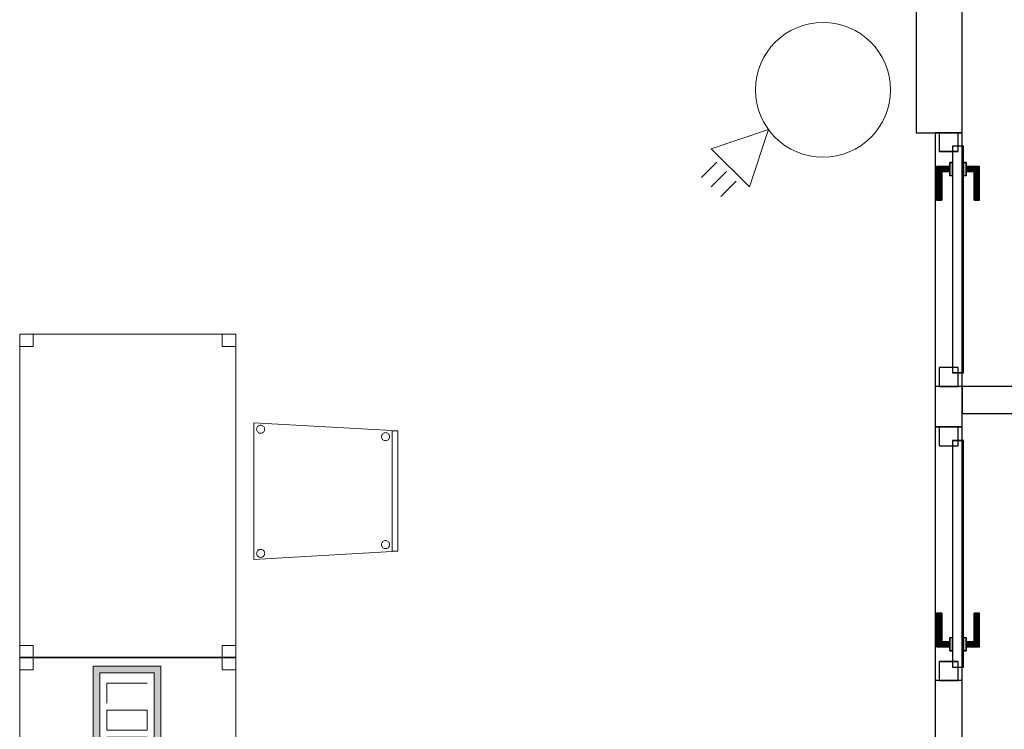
# Model space of a CAD drawing. Header units: metres. Extents: x 391.1 to 427.5, y 12.7 to 28.4.
# Tile 132 of 139: x 418 to 421.7, y 21.5 to 24.2. Entities that reach past the tile are written whole.
import ezdxf

# ---------------------------------------------------------------- set-up
doc = ezdxf.new("R2010")
doc.units = ezdxf.units.M
doc.layers.add('01_CARPINTERIA', color=5, linetype='Continuous', lineweight=25, true_color=0x0000ff)
for name, color, linetype, lineweight in [('02_MOBILIARIO', 7, 'Continuous', 18), ('A-COLS-____-MCUT', 7, 'Continuous', 18), ('A-COLS-____-OTLN', 7, 'Continuous', 18), ('A-DETL-____-MBND', 7, 'Continuous', 18), ('A-DETL-GENF-OTLN', 7, 'Continuous', 18), ('A-GENM-____-OTLN', 7, 'Continuous', 18), ('A-WALL-____-MCUT', 7, 'Continuous', 25), ('A-WALL-____-OTLN', 7, 'Continuous', 25)]:
    doc.layers.add(name, color=color, linetype=linetype, lineweight=lineweight)

# ---------------------------------------------------------------- blocks, each defined once
blk = doc.blocks.new('Family - Envans P1-154604-04_TEL_P1')
at = {"layer": 'A-WALL-____-MCUT', "color": 253, "true_color": 0xaaaaaa}
for p, q in [((4.3375, 0.17), (0, 0.17)), ((0, 0.17), (0, 0)), ((4.3375, 0), (4.3375, 0.17)), ((0, 0), (4.3375, 0))]:
    blk.add_line(p, q, dxfattribs=at)
at = {"layer": 'A-WALL-____-OTLN', "color": 253, "true_color": 0xaaaaaa}
for p, q in [((4.3375, 0.17), (0, 0.17)), ((0, 0.17), (0, 0)), ((4.3375, 0), (4.3375, 0.17)), ((0, 0), (4.3375, 0))]:
    blk.add_line(p, q, dxfattribs=at)
at = {"layer": 'A-WALL-____-OTLN', "color": 253, "lineweight": 18, "true_color": 0xaaaaaa}
blk.add_line((0, 0), (4.3375, 0), dxfattribs=at)
blk = doc.blocks.new('Family - Taula 120X80_P1-154606-04_TEL_P1')
at = {"layer": 'A-DETL-____-MBND', "color": 253, "true_color": 0xaaaaaa}
for p, q in [((0, 0), (0, 1.2)), ((0, 1.2), (0.8001, 1.2)), ((0.8001, 1.2), (0, 1.2)), ((0, 1.2), (0, 0)), ((0, 1.1536), (0, 1.2)), ((0, 1.2), (0.05, 1.2)), ((0.05, 1.2), (0, 1.2)), ((0, 1.2), (0, 1.1536)), ((0.05, 1.2), (0.05, 1.1536)), ((0.05, 1.1536), (0.05, 1.2)), ((0.7501, 1.1536), (0.7501, 1.2)), ((0.7501, 1.2), (0.8001, 1.2)), ((0.8001, 1.2), (0.7501, 1.2)), ((0.7501, 1.2), (0.7501, 1.1536)), ((0.8001, 1.2), (0.8001, 1.1536)), ((0.8001, 1.1536), (0.8001, 1.2)), ((0.8001, 1.2), (0.8001, 0)), ((0.8001, 0), (0.8001, 1.2)), ((0.05, 1.1536), (0, 1.1536)), ((0, 1.1536), (0.05, 1.1536)), ((0.8001, 1.1536), (0.7501, 1.1536)), ((0.7501, 1.1536), (0.8001, 1.1536)), ((0, 0), (0, 0.0464)), ((0, 0.0464), (0.05, 0.0464)), ((0.05, 0.0464), (0, 0.0464)), ((0, 0.0464), (0, 0)), ((0.05, 0.0464), (0.05, 0)), ((0.05, 0), (0.05, 0.0464)), ((0.7501, 0), (0.7501, 0.0464)), ((0.7501, 0.0464), (0.8001, 0.0464)), ((0.8001, 0.0464), (0.7501, 0.0464)), ((0.7501, 0.0464), (0.7501, 0)), ((0.8001, 0.0464), (0.8001, 0)), ((0.8001, 0), (0.8001, 0.0464)), ((0.8001, 0), (0, 0)), ((0, 0), (0.8001, 0)), ((0.8001, 0), (0.7501, 0)), ((0.7501, 0), (0.8001, 0)), ((0.05, 0), (0, 0)), ((0, 0), (0.05, 0))]:
    blk.add_line(p, q, dxfattribs=at)
blk = doc.blocks.new('Family - Pilar P1-154647-04_TEL_P1')
at = {"layer": 'A-COLS-____-MCUT', "color": 253, "true_color": 0xaaaaaa}
for start, end in [(360, 180), (180, 360)]:
    blk.add_arc((0.25, 0.25), 0.25, start, end, dxfattribs=at)
at = {"layer": 'A-COLS-____-OTLN', "color": 253, "true_color": 0xaaaaaa}
for start, end in [(360, 180), (180, 360)]:
    blk.add_arc((0.25, 0.25), 0.25, start, end, dxfattribs=at)
blk = doc.blocks.new('Family - LONDR55-XX_ZZ-ARQ-CAA-M3D-Londres55-154679-04_TEL_P1')
at = {"layer": '01_CARPINTERIA', "color": 161, "true_color": 0xaaaaff}
for p, q in [((0.1263, 0.1487), (0.125, 0.15)), ((0.125, 0.15), (0.125, 0.1)), ((0.125, 0.15), (0.1263, 0.1487)), ((0.25, 0.15), (0.125, 0.15)), ((0.13, 0.145), (0.1263, 0.1487)), ((0.1263, 0.1487), (0.1263, 0.1)), ((0.1263, 0.1487), (0.1263, 0.1)), ((0.1263, 0.1487), (0.13, 0.145)), ((0.25, 0.1487), (0.1263, 0.1487)), ((0.25, 0.1487), (0.1263, 0.1487)), ((0.25, 0.1487), (0.25, 0.15)), ((0.25, 0.15), (0.25, 0.1487)), ((0.25, 0.145), (0.25, 0.1487)), ((0.25, 0.1487), (0.25, 0.145)), ((0.135, 0.14), (0.13, 0.145)), ((0.13, 0.145), (0.13, 0.1)), ((0.13, 0.145), (0.13, 0.1)), ((0.13, 0.145), (0.135, 0.14)), ((0.25, 0.145), (0.13, 0.145)), ((0.25, 0.145), (0.13, 0.145)), ((0.135, 0.1), (0.135, 0.14)), ((0.135, 0.14), (0.135, 0.1)), ((0.135, 0.14), (0.14, 0.135)), ((0.14, 0.135), (0.135, 0.14)), ((0.135, 0.14), (0.25, 0.14)), ((0.25, 0.14), (0.135, 0.14)), ((0.14, 0.135), (0.14, 0.1)), ((0.14, 0.135), (0.1437, 0.1313)), ((0.1437, 0.1313), (0.14, 0.135)), ((0.14, 0.135), (0.14, 0.1)), ((0.25, 0.135), (0.14, 0.135)), ((0.25, 0.135), (0.14, 0.135)), ((0.1437, 0.1313), (0.1437, 0.1)), ((0.1437, 0.1313), (0.145, 0.13)), ((0.145, 0.13), (0.1437, 0.1313)), ((0.1437, 0.1313), (0.1437, 0.1)), ((0.25, 0.1313), (0.1437, 0.1313)), ((0.25, 0.1313), (0.1437, 0.1313)), ((0.145, 0.13), (0.145, 0.1)), ((0.25, 0.13), (0.145, 0.13)), ((0.25, 0.145), (0.25, 0.14)), ((0.25, 0.14), (0.25, 0.145)), ((0.25, 0.14), (0.25, 0.135)), ((0.25, 0.135), (0.25, 0.14)), ((0.25, 0.135), (0.25, 0.1313)), ((0.25, 0.1313), (0.25, 0.135)), ((0.25, 0.1313), (0.25, 0.13)), ((0.25, 0.13), (0.25, 0.1313)), ((0.89, 0.09), (0.05, 0.09)), ((0.05, 0.09), (0.05, 0.05)), ((0.89, 0.09), (0.05, 0.09)), ((0.05, 0.09), (0.05, 0.05)), ((0.16, 0.1), (0.11, 0.1)), ((0.11, 0.1), (0.16, 0.1)), ((0.11, 0.1), (0.11, 0.09)), ((0.11, 0.09), (0.11, 0.1)), ((0.16, 0.09), (0.11, 0.09)), ((0.11, 0.09), (0.16, 0.09)), ((0.1263, 0.1), (0.125, 0.1)), ((0.125, 0.1), (0.1263, 0.1)), ((0.13, 0.1), (0.1263, 0.1)), ((0.1263, 0.1), (0.13, 0.1)), ((0.135, 0.1), (0.13, 0.1)), ((0.13, 0.1), (0.135, 0.1)), ((0.14, 0.1), (0.135, 0.1)), ((0.135, 0.1), (0.14, 0.1)), ((0.14, 0.1), (0.1437, 0.1)), ((0.1437, 0.1), (0.14, 0.1)), ((0.1437, 0.1), (0.145, 0.1)), ((0.145, 0.1), (0.1437, 0.1)), ((0.16, 0.1), (0.16, 0.09)), ((0.16, 0.1), (0.16, 0.09)), ((0.89, 0.05), (0.89, 0.09)), ((0.89, 0.09), (0.89, 0.05)), ((0.07, 0.07), (0, 0.07)), ((0, 0.07), (0, 0)), ((0.07, 0.07), (0, 0.07)), ((0, 0.07), (0, 0)), ((0.05, 0.05), (0.89, 0.05)), ((0.05, 0.05), (0.89, 0.05)), ((0.07, 0), (0.07, 0.07)), ((0.07, 0.07), (0.07, 0)), ((0.11, 0.05), (0.16, 0.05)), ((0.16, 0.05), (0.11, 0.05)), ((0.11, 0.05), (0.11, 0.04)), ((0.11, 0.04), (0.11, 0.05)), ((0.11, 0.04), (0.16, 0.04)), ((0.16, 0.04), (0.11, 0.04)), ((0.1263, 0.04), (0.125, 0.04)), ((0.125, 0.04), (0.1263, 0.04)), ((0.125, 0.04), (0.125, -0.01)), ((0.13, 0.04), (0.1263, 0.04)), ((0.1263, 0.04), (0.13, 0.04)), ((0.1263, 0.04), (0.1263, -0.0087)), ((0.1263, 0.04), (0.1263, -0.0087)), ((0.13, 0.04), (0.135, 0.04)), ((0.135, 0.04), (0.13, 0.04)), ((0.13, 0.04), (0.13, -0.005)), ((0.13, 0.04), (0.13, -0.005)), ((0.135, 0.04), (0.14, 0.04)), ((0.14, 0.04), (0.135, 0.04)), ((0.135, 0), (0.135, 0.04)), ((0.135, 0.04), (0.135, 0)), ((0.14, 0.04), (0.1437, 0.04)), ((0.1437, 0.04), (0.14, 0.04)), ((0.14, 0.04), (0.14, 0.005)), ((0.14, 0.04), (0.14, 0.005)), ((0.1437, 0.04), (0.145, 0.04)), ((0.145, 0.04), (0.1437, 0.04)), ((0.1437, 0.04), (0.1437, 0.0087)), ((0.1437, 0.04), (0.1437, 0.0087)), ((0.145, 0.04), (0.145, 0.01)), ((0.16, 0.05), (0.16, 0.04)), ((0.16, 0.05), (0.16, 0.04)), ((0.94, 0.07), (0.87, 0.07)), ((0.87, 0.07), (0.87, 0)), ((0.94, 0.07), (0.87, 0.07)), ((0.87, 0.07), (0.87, 0)), ((0.94, 0), (0.94, 0.07)), ((0.94, 0.07), (0.94, 0)), ((0, 0), (0.07, 0)), ((0, 0), (0.07, 0)), ((0.13, -0.005), (0.135, 0)), ((0.135, 0), (0.13, -0.005)), ((0.14, 0.005), (0.135, 0)), ((0.135, 0), (0.14, 0.005)), ((0.25, 0), (0.135, 0)), ((0.135, 0), (0.25, 0)), ((0.1437, 0.0087), (0.14, 0.005)), ((0.14, 0.005), (0.1437, 0.0087)), ((0.14, 0.005), (0.25, 0.005)), ((0.14, 0.005), (0.25, 0.005)), ((0.145, 0.01), (0.1437, 0.0087)), ((0.1437, 0.0087), (0.145, 0.01)), ((0.1437, 0.0087), (0.25, 0.0087)), ((0.1437, 0.0087), (0.25, 0.0087)), ((0.145, 0.01), (0.25, 0.01)), ((0.25, 0.0087), (0.25, 0.01)), ((0.25, 0.01), (0.25, 0.0087)), ((0.25, 0.005), (0.25, 0.0087)), ((0.25, 0.0087), (0.25, 0.005)), ((0.25, 0.005), (0.25, 0)), ((0.25, 0), (0.25, 0.005)), ((0.25, 0), (0.25, -0.005)), ((0.25, -0.005), (0.25, 0)), ((0.87, 0), (0.94, 0)), ((0.87, 0), (0.94, 0)), ((0.125, -0.01), (0.1263, -0.0087)), ((0.1263, -0.0087), (0.125, -0.01)), ((0.125, -0.01), (0.25, -0.01)), ((0.1263, -0.0087), (0.13, -0.005)), ((0.13, -0.005), (0.1263, -0.0087)), ((0.1263, -0.0087), (0.25, -0.0087)), ((0.1263, -0.0087), (0.25, -0.0087)), ((0.13, -0.005), (0.25, -0.005)), ((0.13, -0.005), (0.25, -0.005)), ((0.25, -0.005), (0.25, -0.0087)), ((0.25, -0.0087), (0.25, -0.005)), ((0.25, -0.0087), (0.25, -0.01)), ((0.25, -0.01), (0.25, -0.0087))]:
    blk.add_line(p, q, dxfattribs=at)
blk = doc.blocks.new('Family - Porta P1-154680-04_TEL_P1')
blk.add_blockref('Family - LONDR55-XX_ZZ-ARQ-CAA-M3D-Londres55-154679-04_TEL_P1', (0, 0))
blk = doc.blocks.new('Family - Mampara P1-154691-04_TEL_P1')
at = {"layer": 'A-WALL-____-MCUT', "color": 253, "true_color": 0xaaaaaa}
for p, q in [((1.09, 0.1), (0.94, 0.1)), ((0.94, 0.1), (0.94, 0)), ((1.09, 0), (1.09, 0.1)), ((4.6613, 0.1), (2.03, 0.1)), ((2.03, 0.1), (2.03, 0)), ((0.94, 0), (1.09, 0)), ((2.03, 0), (4.6613, 0))]:
    blk.add_line(p, q, dxfattribs=at)
at = {"layer": 'A-WALL-____-OTLN', "color": 253, "true_color": 0xaaaaaa}
for p, q in [((7.8292, 0.1), (0, 0.1)), ((0.94, 0.1), (0, 0.1)), ((0, 0.1), (0, 0)), ((0, 0.1), (0, 0)), ((0.94, 0.1), (0.94, 0)), ((2.03, 0.1), (1.09, 0.1)), ((1.09, 0.1), (1.09, 0)), ((2.03, 0.1), (2.03, 0)), ((0, 0), (7.8292, 0)), ((0, 0), (0.94, 0)), ((1.09, 0), (2.03, 0))]:
    blk.add_line(p, q, dxfattribs=at)
at = {"layer": 'A-WALL-____-OTLN', "color": 253, "lineweight": 18, "true_color": 0xaaaaaa}
blk.add_line((0, 0), (7.8292, 0), dxfattribs=at)
blk = doc.blocks.new('Family - Vano de puerta P1-154693-04_TEL_P1')
at = {"layer": 'A-GENM-____-OTLN', "color": 253, "true_color": 0xaaaaaa}
for p, q in [((421.507, 22.6507), (421.407, 22.6507)), ((421.407, 22.6507), (421.407, 21.7107)), ((421.407, 21.7107), (421.407, 22.6507)), ((421.407, 22.6507), (421.507, 22.6507)), ((421.507, 21.7107), (421.507, 22.6507)), ((421.507, 22.6507), (421.507, 21.7107)), ((421.407, 21.7107), (421.507, 21.7107)), ((421.407, 21.7107), (421.507, 21.7107))]:
    blk.add_line(p, q, dxfattribs=at)
blk = doc.blocks.new('Family - Vano de puerta P1-154697-04_TEL_P1')
at = {"layer": 'A-GENM-____-OTLN', "color": 253, "true_color": 0xaaaaaa}
for p, q in [((421.507, 23.7407), (421.407, 23.7407)), ((421.407, 23.7407), (421.407, 22.8007)), ((421.407, 22.8007), (421.407, 23.7407)), ((421.407, 23.7407), (421.507, 23.7407)), ((421.507, 22.8007), (421.507, 23.7407)), ((421.507, 23.7407), (421.507, 22.8007)), ((421.407, 22.8007), (421.507, 22.8007)), ((421.407, 22.8007), (421.507, 22.8007))]:
    blk.add_line(p, q, dxfattribs=at)
blk = doc.blocks.new('Family - LONDR55-XX_ZZ-ARQ-CAA-M3D-Londres55-154740-04_TEL_P1')
at = {"layer": '01_CARPINTERIA', "color": 161, "true_color": 0xaaaaff}
for p, q in [((0.69, 0.1487), (0.69, 0.15)), ((0.69, 0.15), (0.69, 0.1487)), ((0.815, 0.15), (0.69, 0.15)), ((0.69, 0.145), (0.69, 0.1487)), ((0.69, 0.1487), (0.69, 0.145)), ((0.8137, 0.1487), (0.69, 0.1487)), ((0.8137, 0.1487), (0.69, 0.1487)), ((0.8137, 0.1487), (0.81, 0.145)), ((0.81, 0.145), (0.8137, 0.1487)), ((0.815, 0.15), (0.8137, 0.1487)), ((0.8137, 0.1487), (0.815, 0.15)), ((0.8137, 0.1), (0.8137, 0.1487)), ((0.8137, 0.1), (0.8137, 0.1487)), ((0.815, 0.1), (0.815, 0.15)), ((0.69, 0.14), (0.69, 0.145)), ((0.69, 0.145), (0.69, 0.14)), ((0.81, 0.145), (0.69, 0.145)), ((0.81, 0.145), (0.69, 0.145)), ((0.69, 0.135), (0.69, 0.14)), ((0.69, 0.14), (0.69, 0.135)), ((0.69, 0.14), (0.805, 0.14)), ((0.805, 0.14), (0.69, 0.14)), ((0.69, 0.135), (0.69, 0.1313)), ((0.69, 0.1313), (0.69, 0.135)), ((0.8, 0.135), (0.69, 0.135)), ((0.8, 0.135), (0.69, 0.135)), ((0.69, 0.1313), (0.69, 0.13)), ((0.69, 0.13), (0.69, 0.1313)), ((0.7963, 0.1313), (0.69, 0.1313)), ((0.7963, 0.1313), (0.69, 0.1313)), ((0.795, 0.13), (0.69, 0.13)), ((0.795, 0.13), (0.7963, 0.1313)), ((0.7963, 0.1313), (0.795, 0.13)), ((0.795, 0.1), (0.795, 0.13)), ((0.7963, 0.1313), (0.8, 0.135)), ((0.8, 0.135), (0.7963, 0.1313)), ((0.7963, 0.1), (0.7963, 0.1313)), ((0.7963, 0.1), (0.7963, 0.1313)), ((0.8, 0.135), (0.805, 0.14)), ((0.805, 0.14), (0.8, 0.135)), ((0.8, 0.1), (0.8, 0.135)), ((0.8, 0.1), (0.8, 0.135)), ((0.81, 0.145), (0.805, 0.14)), ((0.805, 0.14), (0.81, 0.145)), ((0.805, 0.14), (0.805, 0.1)), ((0.805, 0.1), (0.805, 0.14)), ((0.81, 0.1), (0.81, 0.145)), ((0.81, 0.1), (0.81, 0.145)), ((0.89, 0.09), (0.05, 0.09)), ((0.05, 0.09), (0.05, 0.05)), ((0.89, 0.09), (0.05, 0.09)), ((0.05, 0.05), (0.05, 0.09)), ((0.83, 0.1), (0.78, 0.1)), ((0.78, 0.1), (0.83, 0.1)), ((0.78, 0.09), (0.78, 0.1)), ((0.78, 0.09), (0.78, 0.1)), ((0.83, 0.09), (0.78, 0.09)), ((0.78, 0.09), (0.83, 0.09)), ((0.7963, 0.1), (0.795, 0.1)), ((0.795, 0.1), (0.7963, 0.1)), ((0.8, 0.1), (0.7963, 0.1)), ((0.7963, 0.1), (0.8, 0.1)), ((0.805, 0.1), (0.8, 0.1)), ((0.8, 0.1), (0.805, 0.1)), ((0.81, 0.1), (0.805, 0.1)), ((0.805, 0.1), (0.81, 0.1)), ((0.81, 0.1), (0.8137, 0.1)), ((0.8137, 0.1), (0.81, 0.1)), ((0.8137, 0.1), (0.815, 0.1)), ((0.815, 0.1), (0.8137, 0.1)), ((0.83, 0.09), (0.83, 0.1)), ((0.83, 0.1), (0.83, 0.09)), ((0.89, 0.05), (0.89, 0.09)), ((0.89, 0.05), (0.89, 0.09)), ((0.07, 0.07), (0, 0.07)), ((0, 0.07), (0, 0)), ((0.07, 0.07), (0, 0.07)), ((0, 0), (0, 0.07)), ((0.05, 0.05), (0.89, 0.05)), ((0.05, 0.05), (0.89, 0.05)), ((0.07, 0), (0.07, 0.07)), ((0.07, 0), (0.07, 0.07)), ((0.78, 0.05), (0.83, 0.05)), ((0.83, 0.05), (0.78, 0.05)), ((0.78, 0.04), (0.78, 0.05)), ((0.78, 0.04), (0.78, 0.05)), ((0.78, 0.04), (0.83, 0.04)), ((0.83, 0.04), (0.78, 0.04)), ((0.7963, 0.04), (0.795, 0.04)), ((0.795, 0.04), (0.7963, 0.04)), ((0.795, 0.01), (0.795, 0.04)), ((0.8, 0.04), (0.7963, 0.04)), ((0.7963, 0.04), (0.8, 0.04)), ((0.7963, 0.0087), (0.7963, 0.04)), ((0.7963, 0.0087), (0.7963, 0.04)), ((0.8, 0.04), (0.805, 0.04)), ((0.805, 0.04), (0.8, 0.04)), ((0.8, 0.005), (0.8, 0.04)), ((0.8, 0.005), (0.8, 0.04)), ((0.805, 0.04), (0.81, 0.04)), ((0.81, 0.04), (0.805, 0.04)), ((0.805, 0.04), (0.805, 0)), ((0.805, 0), (0.805, 0.04)), ((0.81, 0.04), (0.8137, 0.04)), ((0.8137, 0.04), (0.81, 0.04)), ((0.81, -0.005), (0.81, 0.04)), ((0.81, -0.005), (0.81, 0.04)), ((0.8137, 0.04), (0.815, 0.04)), ((0.815, 0.04), (0.8137, 0.04)), ((0.8137, -0.0087), (0.8137, 0.04)), ((0.8137, -0.0087), (0.8137, 0.04)), ((0.815, -0.01), (0.815, 0.04)), ((0.83, 0.04), (0.83, 0.05)), ((0.83, 0.05), (0.83, 0.04)), ((0.94, 0.07), (0.87, 0.07)), ((0.87, 0.07), (0.87, 0)), ((0.94, 0.07), (0.87, 0.07)), ((0.87, 0), (0.87, 0.07)), ((0.94, 0), (0.94, 0.07)), ((0.94, 0), (0.94, 0.07)), ((0, 0), (0.07, 0)), ((0, 0), (0.07, 0)), ((0.69, 0.0087), (0.69, 0.01)), ((0.69, 0.01), (0.69, 0.0087)), ((0.69, 0.01), (0.795, 0.01)), ((0.69, 0.005), (0.69, 0.0087)), ((0.69, 0.0087), (0.69, 0.005)), ((0.69, 0.0087), (0.7963, 0.0087)), ((0.69, 0.0087), (0.7963, 0.0087)), ((0.69, 0), (0.69, 0.005)), ((0.69, 0.005), (0.69, 0)), ((0.69, 0.005), (0.8, 0.005)), ((0.69, 0.005), (0.8, 0.005)), ((0.69, -0.005), (0.69, 0)), ((0.69, 0), (0.69, -0.005)), ((0.805, 0), (0.69, 0)), ((0.69, 0), (0.805, 0)), ((0.7963, 0.0087), (0.795, 0.01)), ((0.795, 0.01), (0.7963, 0.0087)), ((0.8, 0.005), (0.7963, 0.0087)), ((0.7963, 0.0087), (0.8, 0.005)), ((0.805, 0), (0.8, 0.005)), ((0.8, 0.005), (0.805, 0)), ((0.81, -0.005), (0.805, 0)), ((0.87, 0), (0.94, 0)), ((0.87, 0), (0.94, 0)), ((0.69, -0.005), (0.69, -0.0087)), ((0.69, -0.0087), (0.69, -0.005)), ((0.69, -0.005), (0.81, -0.005)), ((0.69, -0.005), (0.81, -0.005)), ((0.69, -0.0087), (0.69, -0.01)), ((0.69, -0.01), (0.69, -0.0087)), ((0.69, -0.0087), (0.8137, -0.0087)), ((0.69, -0.0087), (0.8137, -0.0087)), ((0.69, -0.01), (0.815, -0.01)), ((0.805, 0), (0.81, -0.005)), ((0.81, -0.005), (0.8137, -0.0087)), ((0.8137, -0.0087), (0.81, -0.005)), ((0.8137, -0.0087), (0.815, -0.01)), ((0.815, -0.01), (0.8137, -0.0087))]:
    blk.add_line(p, q, dxfattribs=at)
blk = doc.blocks.new('Family - Porta P1-154741-04_TEL_P1')
blk.add_blockref('Family - LONDR55-XX_ZZ-ARQ-CAA-M3D-Londres55-154740-04_TEL_P1', (0, 0))
blk = doc.blocks.new('Family - Cadira confient_P1-155116-04_TEL_P1')
at = {"layer": 'A-DETL-____-MBND', "color": 253, "true_color": 0xaaaaaa}
for p, q in [((0, 0), (0, 0.5065)), ((0, 0.5065), (0.5326, 0.4765)), ((0, 0.5065), (0, 0)), ((0.5326, 0.4765), (0, 0.5065)), ((0.0102, 0.4822), (0.0104, 0.4848)), ((0.0104, 0.4848), (0.0102, 0.4822)), ((0.0104, 0.4796), (0.0102, 0.4822)), ((0.0102, 0.4822), (0.0104, 0.4796)), ((0.0104, 0.4848), (0.011, 0.4873)), ((0.011, 0.4873), (0.0104, 0.4848)), ((0.0111, 0.4771), (0.0104, 0.4796)), ((0.0104, 0.4796), (0.0111, 0.4771)), ((0.011, 0.4873), (0.0121, 0.4897)), ((0.0121, 0.4897), (0.011, 0.4873)), ((0.0122, 0.4748), (0.0111, 0.4771)), ((0.0111, 0.4771), (0.0122, 0.4748)), ((0.0121, 0.4897), (0.0136, 0.4918)), ((0.0136, 0.4918), (0.0121, 0.4897)), ((0.0137, 0.4726), (0.0122, 0.4748)), ((0.0122, 0.4748), (0.0137, 0.4726)), ((0.0136, 0.4918), (0.0154, 0.4937)), ((0.0154, 0.4937), (0.0136, 0.4918)), ((0.0154, 0.4937), (0.0176, 0.4952)), ((0.0176, 0.4952), (0.0154, 0.4937)), ((0.0176, 0.4952), (0.0199, 0.4963)), ((0.0199, 0.4963), (0.0176, 0.4952)), ((0.0199, 0.4963), (0.0224, 0.497)), ((0.0224, 0.497), (0.0199, 0.4963)), ((0.0224, 0.497), (0.025, 0.4972)), ((0.025, 0.4972), (0.0224, 0.497)), ((0.025, 0.4972), (0.0276, 0.497)), ((0.0276, 0.497), (0.025, 0.4972)), ((0.0276, 0.497), (0.0301, 0.4963)), ((0.0301, 0.4963), (0.0276, 0.497)), ((0.0301, 0.4963), (0.0325, 0.4953)), ((0.0325, 0.4953), (0.0301, 0.4963)), ((0.0325, 0.4953), (0.0346, 0.4938)), ((0.0346, 0.4938), (0.0325, 0.4953)), ((0.0346, 0.4938), (0.0365, 0.4919)), ((0.0365, 0.4919), (0.0346, 0.4938)), ((0.0365, 0.4919), (0.038, 0.4898)), ((0.038, 0.4898), (0.0365, 0.4919)), ((0.0381, 0.4749), (0.0366, 0.4727)), ((0.0366, 0.4727), (0.0381, 0.4749)), ((0.038, 0.4898), (0.0391, 0.4875)), ((0.0391, 0.4875), (0.038, 0.4898)), ((0.0392, 0.4772), (0.0381, 0.4749)), ((0.0381, 0.4749), (0.0392, 0.4772)), ((0.0391, 0.4875), (0.0398, 0.4849)), ((0.0398, 0.4849), (0.0391, 0.4875)), ((0.0398, 0.4798), (0.0392, 0.4772)), ((0.0392, 0.4772), (0.0398, 0.4798)), ((0.0398, 0.4849), (0.04, 0.4824)), ((0.04, 0.4824), (0.0398, 0.4849)), ((0.04, 0.4824), (0.0398, 0.4798)), ((0.0398, 0.4798), (0.04, 0.4824)), ((0.5126, 0.03), (0.5126, 0.4765)), ((0.5126, 0.4765), (0.5326, 0.4765)), ((0.5326, 0.4765), (0.5126, 0.4765)), ((0.5126, 0.4765), (0.5126, 0.03)), ((0.5326, 0.4765), (0.5326, 0.03)), ((0.5326, 0.03), (0.5326, 0.4765)), ((0.5326, 0.4765), (0.5326, 0.03)), ((0.5326, 0.03), (0.5326, 0.4765)), ((0.0155, 0.4708), (0.0137, 0.4726)), ((0.0137, 0.4726), (0.0155, 0.4708)), ((0.0177, 0.4693), (0.0155, 0.4708)), ((0.0155, 0.4708), (0.0177, 0.4693)), ((0.02, 0.4682), (0.0177, 0.4693)), ((0.0177, 0.4693), (0.02, 0.4682)), ((0.0226, 0.4676), (0.02, 0.4682)), ((0.02, 0.4682), (0.0226, 0.4676)), ((0.0252, 0.4674), (0.0226, 0.4676)), ((0.0226, 0.4676), (0.0252, 0.4674)), ((0.0278, 0.4676), (0.0252, 0.4674)), ((0.0252, 0.4674), (0.0278, 0.4676)), ((0.0303, 0.4683), (0.0278, 0.4676)), ((0.0278, 0.4676), (0.0303, 0.4683)), ((0.0326, 0.4694), (0.0303, 0.4683)), ((0.0303, 0.4683), (0.0326, 0.4694)), ((0.0347, 0.4709), (0.0326, 0.4694)), ((0.0326, 0.4694), (0.0347, 0.4709)), ((0.0366, 0.4727), (0.0347, 0.4709)), ((0.0347, 0.4709), (0.0366, 0.4727)), ((0.4726, 0.4546), (0.4728, 0.4572)), ((0.4728, 0.4572), (0.4726, 0.4546)), ((0.4728, 0.452), (0.4726, 0.4546)), ((0.4726, 0.4546), (0.4728, 0.452)), ((0.4728, 0.4572), (0.4734, 0.4597)), ((0.4734, 0.4597), (0.4728, 0.4572)), ((0.4735, 0.4495), (0.4728, 0.452)), ((0.4728, 0.452), (0.4735, 0.4495)), ((0.4734, 0.4597), (0.4745, 0.4621)), ((0.4745, 0.4621), (0.4734, 0.4597)), ((0.4746, 0.4471), (0.4735, 0.4495)), ((0.4735, 0.4495), (0.4746, 0.4471)), ((0.4745, 0.4621), (0.476, 0.4642)), ((0.476, 0.4642), (0.4745, 0.4621)), ((0.4761, 0.445), (0.4746, 0.4471)), ((0.4746, 0.4471), (0.4761, 0.445)), ((0.476, 0.4642), (0.4779, 0.4661)), ((0.4779, 0.4661), (0.476, 0.4642)), ((0.478, 0.4432), (0.4761, 0.445)), ((0.4761, 0.445), (0.478, 0.4432)), ((0.4779, 0.4661), (0.48, 0.4676)), ((0.48, 0.4676), (0.4779, 0.4661)), ((0.4801, 0.4417), (0.478, 0.4432)), ((0.478, 0.4432), (0.4801, 0.4417)), ((0.48, 0.4676), (0.4823, 0.4687)), ((0.4823, 0.4687), (0.48, 0.4676)), ((0.4825, 0.4406), (0.4801, 0.4417)), ((0.4801, 0.4417), (0.4825, 0.4406)), ((0.4823, 0.4687), (0.4848, 0.4694)), ((0.4848, 0.4694), (0.4823, 0.4687)), ((0.485, 0.4399), (0.4825, 0.4406)), ((0.4825, 0.4406), (0.485, 0.4399)), ((0.4848, 0.4694), (0.4874, 0.4696)), ((0.4874, 0.4696), (0.4848, 0.4694)), ((0.4876, 0.4397), (0.485, 0.4399)), ((0.485, 0.4399), (0.4876, 0.4397)), ((0.4874, 0.4696), (0.49, 0.4694)), ((0.49, 0.4694), (0.4874, 0.4696)), ((0.4902, 0.44), (0.4876, 0.4397)), ((0.4876, 0.4397), (0.4902, 0.44)), ((0.49, 0.4694), (0.4926, 0.4687)), ((0.4926, 0.4687), (0.49, 0.4694)), ((0.4927, 0.4406), (0.4902, 0.44)), ((0.4902, 0.44), (0.4927, 0.4406)), ((0.4926, 0.4687), (0.4949, 0.4676)), ((0.4949, 0.4676), (0.4926, 0.4687)), ((0.495, 0.4417), (0.4927, 0.4406)), ((0.4927, 0.4406), (0.495, 0.4417)), ((0.4949, 0.4676), (0.4971, 0.4661)), ((0.4971, 0.4661), (0.4949, 0.4676)), ((0.4972, 0.4432), (0.495, 0.4417)), ((0.495, 0.4417), (0.4972, 0.4432)), ((0.4971, 0.4661), (0.4989, 0.4643)), ((0.4989, 0.4643), (0.4971, 0.4661)), ((0.499, 0.4451), (0.4972, 0.4432)), ((0.4972, 0.4432), (0.499, 0.4451)), ((0.4989, 0.4643), (0.5004, 0.4622)), ((0.5004, 0.4622), (0.4989, 0.4643)), ((0.5005, 0.4472), (0.499, 0.4451)), ((0.499, 0.4451), (0.5005, 0.4472)), ((0.5004, 0.4622), (0.5015, 0.4598)), ((0.5015, 0.4598), (0.5004, 0.4622)), ((0.5016, 0.4496), (0.5005, 0.4472)), ((0.5005, 0.4472), (0.5016, 0.4496)), ((0.5015, 0.4598), (0.5022, 0.4573)), ((0.5022, 0.4573), (0.5015, 0.4598)), ((0.5022, 0.4521), (0.5016, 0.4496)), ((0.5016, 0.4496), (0.5022, 0.4521)), ((0.5022, 0.4573), (0.5024, 0.4547)), ((0.5024, 0.4547), (0.5022, 0.4573)), ((0.5024, 0.4547), (0.5022, 0.4521)), ((0.5022, 0.4521), (0.5024, 0.4547)), ((0.0199, 0.0363), (0.0224, 0.037)), ((0.0224, 0.037), (0.0199, 0.0363)), ((0.0224, 0.037), (0.025, 0.0372)), ((0.025, 0.0372), (0.0224, 0.037)), ((0.025, 0.0372), (0.0276, 0.037)), ((0.0276, 0.037), (0.025, 0.0372)), ((0.0276, 0.037), (0.0301, 0.0363)), ((0.0301, 0.0363), (0.0276, 0.037)), ((0.4726, 0.0546), (0.4728, 0.0572)), ((0.4728, 0.0572), (0.4726, 0.0546)), ((0.4728, 0.052), (0.4726, 0.0546)), ((0.4726, 0.0546), (0.4728, 0.052)), ((0.4728, 0.0572), (0.4734, 0.0597)), ((0.4734, 0.0597), (0.4728, 0.0572)), ((0.4735, 0.0495), (0.4728, 0.052)), ((0.4728, 0.052), (0.4735, 0.0495)), ((0.4734, 0.0597), (0.4745, 0.0621)), ((0.4745, 0.0621), (0.4734, 0.0597)), ((0.4746, 0.0471), (0.4735, 0.0495)), ((0.4735, 0.0495), (0.4746, 0.0471)), ((0.4745, 0.0621), (0.476, 0.0642)), ((0.476, 0.0642), (0.4745, 0.0621)), ((0.4761, 0.045), (0.4746, 0.0471)), ((0.4746, 0.0471), (0.4761, 0.045)), ((0.476, 0.0642), (0.4779, 0.0661)), ((0.4779, 0.0661), (0.476, 0.0642)), ((0.478, 0.0432), (0.4761, 0.045)), ((0.4761, 0.045), (0.478, 0.0432)), ((0.4779, 0.0661), (0.48, 0.0676)), ((0.48, 0.0676), (0.4779, 0.0661)), ((0.4801, 0.0417), (0.478, 0.0432)), ((0.478, 0.0432), (0.4801, 0.0417)), ((0.48, 0.0676), (0.4823, 0.0687)), ((0.4823, 0.0687), (0.48, 0.0676)), ((0.4825, 0.0406), (0.4801, 0.0417)), ((0.4801, 0.0417), (0.4825, 0.0406)), ((0.4823, 0.0687), (0.4848, 0.0694)), ((0.4848, 0.0694), (0.4823, 0.0687)), ((0.485, 0.0399), (0.4825, 0.0406)), ((0.4825, 0.0406), (0.485, 0.0399)), ((0.4848, 0.0694), (0.4874, 0.0696)), ((0.4874, 0.0696), (0.4848, 0.0694)), ((0.4876, 0.0397), (0.485, 0.0399)), ((0.485, 0.0399), (0.4876, 0.0397)), ((0.4874, 0.0696), (0.49, 0.0694)), ((0.49, 0.0694), (0.4874, 0.0696)), ((0.4902, 0.04), (0.4876, 0.0397)), ((0.4876, 0.0397), (0.4902, 0.04)), ((0.49, 0.0694), (0.4926, 0.0687)), ((0.4926, 0.0687), (0.49, 0.0694)), ((0.4927, 0.0406), (0.4902, 0.04)), ((0.4902, 0.04), (0.4927, 0.0406)), ((0.4926, 0.0687), (0.4949, 0.0676)), ((0.4949, 0.0676), (0.4926, 0.0687)), ((0.495, 0.0417), (0.4927, 0.0406)), ((0.4927, 0.0406), (0.495, 0.0417)), ((0.4949, 0.0676), (0.4971, 0.0661)), ((0.4971, 0.0661), (0.4949, 0.0676)), ((0.4972, 0.0432), (0.495, 0.0417)), ((0.495, 0.0417), (0.4972, 0.0432)), ((0.4971, 0.0661), (0.4989, 0.0643)), ((0.4989, 0.0643), (0.4971, 0.0661)), ((0.499, 0.0451), (0.4972, 0.0432)), ((0.4972, 0.0432), (0.499, 0.0451)), ((0.4989, 0.0643), (0.5004, 0.0622)), ((0.5004, 0.0622), (0.4989, 0.0643)), ((0.5005, 0.0472), (0.499, 0.0451)), ((0.499, 0.0451), (0.5005, 0.0472)), ((0.5004, 0.0622), (0.5015, 0.0598)), ((0.5015, 0.0598), (0.5004, 0.0622)), ((0.5016, 0.0496), (0.5005, 0.0472)), ((0.5005, 0.0472), (0.5016, 0.0496)), ((0.5015, 0.0598), (0.5022, 0.0573)), ((0.5022, 0.0573), (0.5015, 0.0598)), ((0.5022, 0.0521), (0.5016, 0.0496)), ((0.5016, 0.0496), (0.5022, 0.0521)), ((0.5022, 0.0573), (0.5024, 0.0547)), ((0.5024, 0.0547), (0.5022, 0.0573)), ((0.5024, 0.0547), (0.5022, 0.0521)), ((0.5022, 0.0521), (0.5024, 0.0547)), ((0.5326, 0.03), (0, 0)), ((0, 0), (0.5326, 0.03)), ((0.0102, 0.0222), (0.0104, 0.0248)), ((0.0104, 0.0248), (0.0102, 0.0222)), ((0.0104, 0.0196), (0.0102, 0.0222)), ((0.0102, 0.0222), (0.0104, 0.0196)), ((0.0104, 0.0248), (0.011, 0.0273)), ((0.011, 0.0273), (0.0104, 0.0248)), ((0.0111, 0.0171), (0.0104, 0.0196)), ((0.0104, 0.0196), (0.0111, 0.0171)), ((0.011, 0.0273), (0.0121, 0.0297)), ((0.0121, 0.0297), (0.011, 0.0273)), ((0.0122, 0.0148), (0.0111, 0.0171)), ((0.0111, 0.0171), (0.0122, 0.0148)), ((0.0121, 0.0297), (0.0136, 0.0318)), ((0.0136, 0.0318), (0.0121, 0.0297)), ((0.0137, 0.0126), (0.0122, 0.0148)), ((0.0122, 0.0148), (0.0137, 0.0126)), ((0.0136, 0.0318), (0.0154, 0.0337)), ((0.0154, 0.0337), (0.0136, 0.0318)), ((0.0155, 0.0108), (0.0137, 0.0126)), ((0.0137, 0.0126), (0.0155, 0.0108)), ((0.0154, 0.0337), (0.0176, 0.0352)), ((0.0176, 0.0352), (0.0154, 0.0337)), ((0.0177, 0.0093), (0.0155, 0.0108)), ((0.0155, 0.0108), (0.0177, 0.0093)), ((0.0176, 0.0352), (0.0199, 0.0363)), ((0.0199, 0.0363), (0.0176, 0.0352)), ((0.02, 0.0082), (0.0177, 0.0093)), ((0.0177, 0.0093), (0.02, 0.0082)), ((0.0226, 0.0076), (0.02, 0.0082)), ((0.02, 0.0082), (0.0226, 0.0076)), ((0.0252, 0.0074), (0.0226, 0.0076)), ((0.0226, 0.0076), (0.0252, 0.0074)), ((0.0278, 0.0076), (0.0252, 0.0074)), ((0.0252, 0.0074), (0.0278, 0.0076)), ((0.0303, 0.0083), (0.0278, 0.0076)), ((0.0278, 0.0076), (0.0303, 0.0083)), ((0.0301, 0.0363), (0.0325, 0.0353)), ((0.0325, 0.0353), (0.0301, 0.0363)), ((0.0326, 0.0094), (0.0303, 0.0083)), ((0.0303, 0.0083), (0.0326, 0.0094)), ((0.0325, 0.0353), (0.0346, 0.0338)), ((0.0346, 0.0338), (0.0325, 0.0353)), ((0.0347, 0.0109), (0.0326, 0.0094)), ((0.0326, 0.0094), (0.0347, 0.0109)), ((0.0346, 0.0338), (0.0365, 0.0319)), ((0.0365, 0.0319), (0.0346, 0.0338)), ((0.0366, 0.0127), (0.0347, 0.0109)), ((0.0347, 0.0109), (0.0366, 0.0127)), ((0.0365, 0.0319), (0.038, 0.0298)), ((0.038, 0.0298), (0.0365, 0.0319)), ((0.0381, 0.0149), (0.0366, 0.0127)), ((0.0366, 0.0127), (0.0381, 0.0149)), ((0.038, 0.0298), (0.0391, 0.0275)), ((0.0391, 0.0275), (0.038, 0.0298)), ((0.0392, 0.0172), (0.0381, 0.0149)), ((0.0381, 0.0149), (0.0392, 0.0172)), ((0.0391, 0.0275), (0.0398, 0.0249)), ((0.0398, 0.0249), (0.0391, 0.0275)), ((0.0398, 0.0198), (0.0392, 0.0172)), ((0.0392, 0.0172), (0.0398, 0.0198)), ((0.0398, 0.0249), (0.04, 0.0224)), ((0.04, 0.0224), (0.0398, 0.0249)), ((0.04, 0.0224), (0.0398, 0.0198)), ((0.0398, 0.0198), (0.04, 0.0224)), ((0.5326, 0.03), (0.5126, 0.03)), ((0.5126, 0.03), (0.5326, 0.03))]:
    blk.add_line(p, q, dxfattribs=at)
blk = doc.blocks.new('Family - Mampara P1-155227-04_TEL_P1')
at = {"layer": 'A-WALL-____-MCUT', "color": 253, "true_color": 0xaaaaaa}
for p, q in [((0.5, 0.1), (0, 0.1)), ((0, 0.1), (0, 0)), ((0.5, 0), (0.5, 0.1)), ((0, 0), (0.5, 0))]:
    blk.add_line(p, q, dxfattribs=at)
at = {"layer": 'A-WALL-____-OTLN', "color": 253, "true_color": 0xaaaaaa}
for p, q in [((0.5, 0.1), (0, 0.1)), ((0, 0.1), (0, 0)), ((0.5, 0), (0.5, 0.1)), ((0, 0), (0.5, 0))]:
    blk.add_line(p, q, dxfattribs=at)
at = {"layer": 'A-WALL-____-OTLN', "color": 253, "lineweight": 18, "true_color": 0xaaaaaa}
blk.add_line((0, 0), (0.5, 0), dxfattribs=at)
blk = doc.blocks.new('Family - Taula 120X80_P1-155233-04_TEL_P1')
at = {"layer": 'A-DETL-____-MBND', "color": 253, "true_color": 0xaaaaaa}
for p, q in [((0, 1.1536), (0, 1.2)), ((0, 1.2), (0.05, 1.2)), ((0.05, 1.2), (0, 1.2)), ((0, 1.2), (0, 1.1536)), ((0, 0), (0, 1.2)), ((0, 1.2), (0.8001, 1.2)), ((0.8001, 1.2), (0, 1.2)), ((0, 1.2), (0, 0)), ((0.05, 1.2), (0.05, 1.1536)), ((0.05, 1.1536), (0.05, 1.2)), ((0.7501, 1.1536), (0.7501, 1.2)), ((0.7501, 1.2), (0.8001, 1.2)), ((0.8001, 1.2), (0.7501, 1.2)), ((0.7501, 1.2), (0.7501, 1.1536)), ((0.8001, 1.2), (0.8001, 1.1536)), ((0.8001, 1.1536), (0.8001, 1.2)), ((0.8001, 1.2), (0.8001, 0)), ((0.8001, 0), (0.8001, 1.2)), ((0.05, 1.1536), (0, 1.1536)), ((0, 1.1536), (0.05, 1.1536)), ((0.8001, 1.1536), (0.7501, 1.1536)), ((0.7501, 1.1536), (0.8001, 1.1536)), ((0, 0), (0, 0.0464)), ((0, 0.0464), (0.05, 0.0464)), ((0.05, 0.0464), (0, 0.0464)), ((0, 0.0464), (0, 0)), ((0.05, 0.0464), (0.05, 0)), ((0.05, 0), (0.05, 0.0464)), ((0.7501, 0), (0.7501, 0.0464)), ((0.7501, 0.0464), (0.8001, 0.0464)), ((0.8001, 0.0464), (0.7501, 0.0464)), ((0.7501, 0.0464), (0.7501, 0)), ((0.8001, 0.0464), (0.8001, 0)), ((0.8001, 0), (0.8001, 0.0464)), ((0.8001, 0), (0, 0)), ((0, 0), (0.8001, 0)), ((0.8001, 0), (0.7501, 0)), ((0.7501, 0), (0.8001, 0)), ((0.05, 0), (0, 0)), ((0, 0), (0.05, 0))]:
    blk.add_line(p, q, dxfattribs=at)
blk = doc.blocks.new('LONDR55-XX_ZZ-ARQ-CAA-M3D-Londres55_ifc-1-04_TEL_P1')
at = {"layer": '01_CARPINTERIA', "color": 253, "lineweight": 18, "true_color": 0xaaaaaa}
for name, p, rotation in [('Family - Porta P1-154680-04_TEL_P1', (421.422, 23.7407), 270), ('Family - Porta P1-154741-04_TEL_P1', (421.422, 22.6507), 269.9999999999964)]:
    blk.add_blockref(name, p, dxfattribs=dict(at, rotation=rotation))
at = {"layer": '02_MOBILIARIO', "color": 253, "lineweight": 18, "true_color": 0xaaaaaa}
for name, p in [('Family - Taula 120X80_P1-155233-04_TEL_P1', (418.0173, 21.7942)), ('Family - Cadira confient_P1-155116-04_TEL_P1', (418.8845, 22.1596)), ('Family - Taula 120X80_P1-154606-04_TEL_P1', (418.0173, 20.5972))]:
    blk.add_blockref(name, p, dxfattribs=at)
at = {"layer": 'A-COLS-____-OTLN', "color": 253, "lineweight": 18, "true_color": 0xaaaaaa}
blk.add_blockref('Family - Pilar P1-154647-04_TEL_P1', (420.742, 23.6495), dxfattribs=at)
at = {"layer": 'A-GENM-____-OTLN', "color": 253, "lineweight": 18, "true_color": 0xaaaaaa}
for name in ['Family - Vano de puerta P1-154697-04_TEL_P1', 'Family - Vano de puerta P1-154693-04_TEL_P1']:
    blk.add_blockref(name, (0, 0), dxfattribs=at)
at = {"layer": 'A-WALL-____-OTLN', "color": 253, "lineweight": 18, "true_color": 0xaaaaaa}
for name, p, rotation in [('Family - Envans P1-154604-04_TEL_P1', (421.507, 23.7407), 90), ('Family - Mampara P1-154691-04_TEL_P1', (421.407, 23.7407), 269.9999999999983)]:
    blk.add_blockref(name, p, dxfattribs=dict(at, rotation=rotation))
blk.add_blockref('Family - Mampara P1-155227-04_TEL_P1', (421.507, 22.7007), dxfattribs=at)
blk = doc.blocks.new('ZYR_05_02_05 PT 4COL Terra - 07 PT Terra _4SC-2SAI-2VD_-903826-04_TEL_P1')
at = {"layer": 'A-DETL-____-MBND', "true_color": 0x3c0aff}
h = blk.add_hatch(color=180, dxfattribs=at)
h.paths.add_polyline_path([(0.3649, 0.125), (0.3649, -0.125), (0.9649, -0.125), (0.9649, 0.125)])
h.paths.add_polyline_path([(0.3899, 0.1), (0.9399, 0.1), (0.9399, -0.1), (0.3899, -0.1)])
at = {"layer": 'A-DETL-____-MBND', "color": 180, "true_color": 0x3c0aff}
for p, q in [((0.9649, 0.125), (0.3649, 0.125)), ((0.3649, 0.125), (0.3649, -0.125)), ((0.3649, 0.125), (0.9649, 0.125)), ((0.3649, 0.125), (0.3649, -0.125)), ((0.9649, -0.125), (0.9649, 0.125)), ((0.9649, 0.125), (0.9649, -0.125)), ((0.3899, -0.1), (0.3899, 0.1)), ((0.3899, 0.1), (0.9399, 0.1)), ((0.3899, 0.1), (0.9399, 0.1)), ((0.3899, -0.1), (0.3899, 0.1)), ((0.4149, 0.075), (0.4649, 0.0754)), ((0.4149, 0.075), (0.4149, -0.075)), ((0.5649, 0.1), (0.5649, -0.1)), ((0.6274, 0.075), (0.6274, 0)), ((0.7024, 0.075), (0.7024, -0.075)), ((0.8024, 0.075), (0.7274, 0.075)), ((0.7274, 0.075), (0.7274, -0.075)), ((0.8024, -0.075), (0.8024, 0.075)), ((0.8274, 0.075), (0.9024, 0.075)), ((0.9024, 0.075), (0.9024, -0.075)), ((0.9399, 0.1), (0.9399, -0.1)), ((0.9399, 0.1), (0.9399, -0.1)), ((0.4149, 0), (0.4649, 0)), ((0.6274, 0), (0.7024, 0)), ((0.9399, -0.1), (0.3899, -0.1)), ((0.9399, -0.1), (0.3899, -0.1)), ((0.7274, -0.075), (0.8024, -0.075)), ((0.3649, -0.125), (0.9649, -0.125)), ((0.9649, -0.125), (0.3649, -0.125))]:
    blk.add_line(p, q, dxfattribs=at)
blk.add_arc((0.4649, 0.0377), 0.0377, 270, 90, dxfattribs=at)
blk = doc.blocks.new('ZYR_08_03_03 Detector Volumètric - Detector Volumetric-924863-04_TEL_P1')
at = {"layer": 'A-DETL-GENF-OTLN', "color": 6, "true_color": 0xff00ff}
for p, q in [((0, 0), (-0.1, -0.2)), ((0.1, -0.2), (0, 0)), ((0.1, -0.2), (-0.1, -0.2)), ((-0.05, -0.22), (-0.05, -0.3)), ((0, -0.22), (0, -0.3)), ((0.05, -0.22), (0.05, -0.3))]:
    blk.add_line(p, q, dxfattribs=at)

msp = doc.modelspace()

# ---------------------------------------------------------------- block references
at = {"lineweight": 5}
msp.add_blockref('LONDR55-XX_ZZ-ARQ-CAA-M3D-Londres55_ifc-1-04_TEL_P1', (0, 0), dxfattribs=at)
at = {"layer": 'A-DETL-____-MBND', "color": 180, "true_color": 0x3c0aff, "rotation": 90.00000000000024}
msp.add_blockref('ZYR_05_02_05 PT 4COL Terra - 07 PT Terra _4SC-2SAI-2VD_-903826-04_TEL_P1', (418.4147, 20.7988), dxfattribs=at)
at = {"layer": 'A-DETL-GENF-OTLN', "color": 6, "true_color": 0xff00ff, "rotation": 314.999999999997}
msp.add_blockref('ZYR_08_03_03 Detector Volumètric - Detector Volumetric-924863-04_TEL_P1', (420.7901, 23.7519), dxfattribs=at)

doc.saveas('drawing.dxf')
